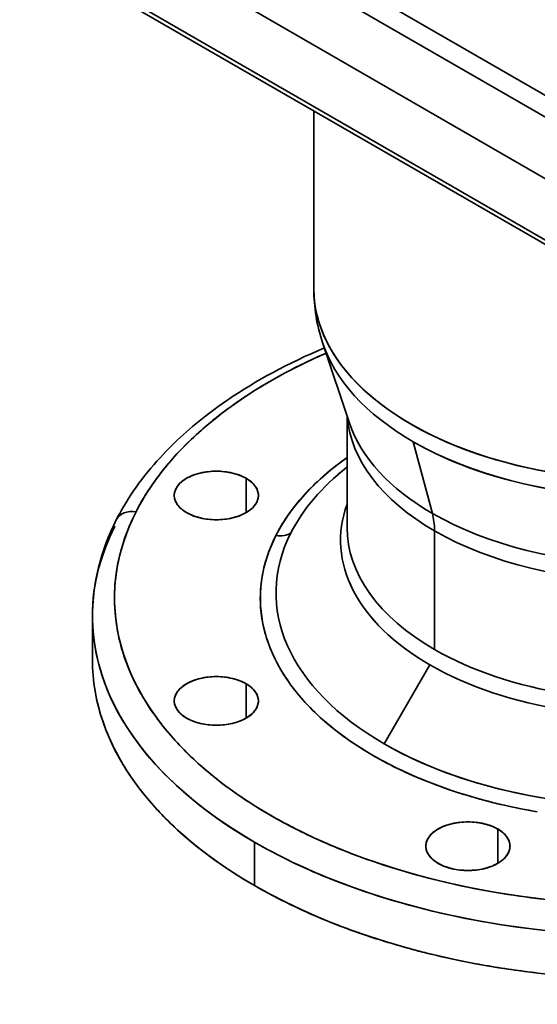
# Model space of a CAD drawing. Header units: inches. Extents: x 3748 to 4949, y 493 to 1838.
# Tile 20 of 27: x 4626 to 4743, y 1449 to 1672. Entities that reach past the tile are written whole.
import ezdxf

# ---------------------------------------------------------------- set-up
doc = ezdxf.new("R2010")
doc.units = ezdxf.units.IN
doc.header["$MEASUREMENT"] = 0

msp = doc.modelspace()

# ---------------------------------------------------------------- linework, layer by layer
at = {"color": 7, "lineweight": 35}
for p, q in [((4628.56, 1721.85), (4755.84, 1648.37)), ((4628.56, 1721.85), (4755.84, 1648.37)), ((4626.43, 1718.18), (4753.71, 1644.69)), ((4753.71, 1644.69), (4626.43, 1718.18)), ((4626.43, 1704.3), (4753.71, 1630.81)), ((4753.71, 1630.81), (4626.43, 1704.3)), ((4753.71, 1630.81), (4626.43, 1704.3)), ((4626.43, 1704.3), (4753.71, 1630.81)), ((4753.71, 1616.93), (4626.43, 1690.42)), ((4626.43, 1690.42), (4753.71, 1616.93)), ((4627.06, 1689.04), (4754.34, 1615.56)), ((4692.86, 1610.91), (4692.86, 1651.05)), ((4700.36, 1556.98), (4700.36, 1582.18)), ((4720.13, 1529.42), (4720.13, 1556.2)), ((4720.13, 1556.2), (4720.13, 1529.42)), ((4719.09, 1525.94), (4708.79, 1508.09)), ((4708.79, 1508.09), (4719.09, 1525.94))]:
    msp.add_line(p, q, dxfattribs=at)
at = {"color": 7, "lineweight": 35, "ltscale": 0.000272}
msp.add_line((4693.61, 1604.79), (4693.61, 1604.8), dxfattribs=at)
at = {"color": 7, "lineweight": 35, "ltscale": 0.475246}
msp.add_line((4694.88, 1598.55), (4700.91, 1580.52), dxfattribs=at)
at = {"color": 7, "lineweight": 35, "ltscale": 0.419167}
for p, q in [((4715.31, 1576.34), (4719.64, 1560.15)), ((4719.64, 1560.15), (4715.31, 1576.34))]:
    msp.add_line(p, q, dxfattribs=at)
at = {"color": 7, "lineweight": 35, "ltscale": 0.193918}
for p, q in [((4677.57, 1560.32), (4677.57, 1568.08)), ((4677.57, 1568.08), (4677.57, 1560.32)), ((4677.57, 1513.92), (4677.57, 1521.68)), ((4677.57, 1521.68), (4677.57, 1513.92)), ((4734.39, 1481.11), (4734.39, 1488.87)), ((4734.39, 1488.87), (4734.39, 1481.11))]:
    msp.add_line(p, q, dxfattribs=at)
at = {"color": 7, "lineweight": 35, "ltscale": 0.244949}
for p, q in [((4642.86, 1527.12), (4642.86, 1536.91)), ((4679.47, 1476.09), (4679.47, 1485.89)), ((4679.47, 1485.89), (4679.47, 1476.09))]:
    msp.add_line(p, q, dxfattribs=at)
at = {"color": 7, "lineweight": 35}
for points in [[(4695.25, 1597.52), (4693.75, 1596.88), (4692.25, 1596.22), (4690.78, 1595.55), (4689.32, 1594.86), (4687.89, 1594.17), (4686.46, 1593.46), (4685.07, 1592.74), (4683.69, 1592.01), (4682.34, 1591.27), (4680.99, 1590.52), (4679.68, 1589.76), (4678.38, 1588.98), (4677.12, 1588.2), (4675.86, 1587.41), (4674.53, 1586.54), (4673.87, 1586.1), (4673.22, 1585.65), (4672.23, 1584.97), (4671.26, 1584.27), (4670.29, 1583.56), (4669.38, 1582.89), (4668.48, 1582.2), (4667.72, 1581.6), (4666.96, 1580.99), (4666.22, 1580.38), (4665.49, 1579.77), (4664.77, 1579.15), (4664.06, 1578.53), (4663.36, 1577.91), (4662.68, 1577.28), (4662.01, 1576.66), (4661.34, 1576.02), (4660.7, 1575.39), (4660.06, 1574.75), (4659.44, 1574.12), (4658.82, 1573.47), (4658.13, 1572.72), (4657.44, 1571.97), (4656.77, 1571.2), (4656.05, 1570.36), (4655.35, 1569.5), (4654.65, 1568.64), (4654, 1567.79), (4653.36, 1566.94), (4652.73, 1566.07), (4652.14, 1565.22), (4651.56, 1564.35), (4650.99, 1563.48), (4650.46, 1562.62), (4649.93, 1561.75), (4649.43, 1560.87), (4649.02, 1560.15), (4648.63, 1559.42), (4648.25, 1558.69)], [(4667.48, 1578.96), (4666.89, 1578.44), (4666.32, 1577.92), (4665.75, 1577.4), (4665.19, 1576.87), (4664.64, 1576.34), (4664.1, 1575.81), (4663.57, 1575.27), (4663.04, 1574.73), (4662.52, 1574.19), (4662.01, 1573.65), (4661.51, 1573.1)], [(4661.51, 1573.1), (4661.27, 1572.82), (4661.02, 1572.55), (4660.78, 1572.27), (4660.54, 1572), (4660.18, 1571.58), (4659.83, 1571.17), (4659.48, 1570.75), (4659.14, 1570.33), (4658.75, 1569.85), (4658.38, 1569.36), (4658, 1568.88), (4657.64, 1568.39), (4657.28, 1567.91), (4656.92, 1567.42), (4656.58, 1566.93)], [(4652.99, 1520.95), (4653.22, 1520.52), (4653.45, 1520.09), (4653.68, 1519.67), (4653.92, 1519.25), (4654.09, 1518.96), (4654.25, 1518.68), (4654.42, 1518.4), (4654.59, 1518.12), (4654.93, 1517.56), (4655.28, 1517), (4655.64, 1516.45), (4656.01, 1515.89), (4656.39, 1515.34), (4656.77, 1514.79), (4657.17, 1514.24)], [(4657.17, 1514.24), (4657.57, 1513.69), (4657.98, 1513.14), (4658.4, 1512.6), (4658.83, 1512.05), (4659.27, 1511.51), (4659.71, 1510.97), (4660.16, 1510.43), (4660.62, 1509.9), (4661.09, 1509.37), (4661.57, 1508.84), (4662.05, 1508.31), (4662.55, 1507.78)], [(4662.55, 1507.78), (4663.05, 1507.26), (4663.55, 1506.74), (4664.07, 1506.22), (4664.59, 1505.71), (4665.12, 1505.19), (4665.66, 1504.68), (4666.21, 1504.18), (4666.76, 1503.67), (4667.32, 1503.17), (4667.89, 1502.67), (4668.47, 1502.17), (4669.05, 1501.68)], [(4652.37, 1499.5), (4651.98, 1500.05), (4651.6, 1500.6), (4651.23, 1501.15), (4650.87, 1501.7), (4650.51, 1502.25), (4650.16, 1502.81), (4649.82, 1503.36), (4649.49, 1503.92), (4649.17, 1504.48), (4648.85, 1505.04), (4648.54, 1505.6), (4648.24, 1506.17)], [(4669.05, 1501.68), (4669.53, 1501.28), (4670.02, 1500.88), (4670.51, 1500.49), (4671, 1500.1), (4671.33, 1499.83), (4671.67, 1499.57), (4672, 1499.32), (4672.34, 1499.06), (4673.03, 1498.54), (4673.72, 1498.03), (4674.42, 1497.53), (4675.13, 1497.02), (4675.84, 1496.52), (4676.57, 1496.03)], [(4657.62, 1493.1), (4657.14, 1493.62), (4656.67, 1494.14), (4656.2, 1494.67), (4655.75, 1495.2), (4655.3, 1495.73), (4654.86, 1496.26), (4654.42, 1496.8), (4654, 1497.33), (4653.58, 1497.87), (4653.17, 1498.41), (4652.77, 1498.96), (4652.37, 1499.5)], [(4663.92, 1487.02), (4663.31, 1487.56), (4662.7, 1488.1), (4662.1, 1488.64), (4661.51, 1489.19), (4661.22, 1489.47), (4660.93, 1489.74), (4660.44, 1490.21), (4659.95, 1490.69), (4659.47, 1491.17), (4659, 1491.65), (4658.53, 1492.13), (4658.07, 1492.61), (4657.62, 1493.1)]]:
    msp.add_lwpolyline(points, dxfattribs=at)
for centre, radius, start, end in [((4748.61, 1474.49), 132.86, 113.5035, 115.7537), ((4742.88, 1486.14), 119.88, 115.7036, 120.3914), ((4734.5, 1500.38), 103.35, 120.3782, 125.5537), ((4725.56, 1512.85), 88, 125.5397, 131.3007), ((4740.14, 1516.6), 68.82, 125.3173, 126.5092), ((4736.11, 1521.88), 62.17, 126.4189, 132.2851), ((4667.92, 1561.42), 7.66, 119.6787, 130.5039), ((4669.23, 1559.17), 10.26, 110.8774, 119.7798), ((4670.18, 1556.72), 12.89, 103.3118, 110.9588), ((4670.69, 1554.64), 15.03, 96.4748, 103.3767), ((4670.84, 1553.45), 16.23, 89.9739, 96.5301), ((4670.86, 1553.45), 16.23, 83.4699, 90.0261), ((4671.01, 1554.64), 15.03, 76.6233, 83.5252), ((4671.52, 1556.72), 12.89, 69.0412, 76.6882), ((4672.47, 1559.17), 10.26, 60.2202, 69.1226), ((4673.78, 1561.42), 7.66, 49.4962, 60.3213), ((4729.68, 1528.94), 52.62, 132.2795, 138.6731), ((4700.45, 1536.13), 53.6, 144.9292, 152.9481), ((4665.31, 1563.94), 4, 143.8849, 160.5847), ((4666.51, 1563.06), 5.49, 130.3995, 143.9204), ((4675.19, 1563.06), 5.49, 36.0796, 49.6005), ((4676.39, 1563.94), 4, 19.4153, 36.1151), ((4664.61, 1564.19), 3.27, 160.7322, 179.8624), ((4664.61, 1564.21), 3.27, 180.1375, 199.2678), ((4677.08, 1564.19), 3.27, 0.1375, 19.2678), ((4677.08, 1564.21), 3.27, 340.7322, 359.8625), ((4723.79, 1534.12), 44.78, 138.6702, 145.5854), ((4665.31, 1564.46), 4, 199.4153, 216.1151), ((4666.51, 1565.33), 5.49, 216.0796, 229.6005), ((4667.92, 1566.97), 7.66, 229.4961, 240.3213), ((4673.78, 1566.97), 7.66, 299.6787, 310.5038), ((4675.19, 1565.33), 5.49, 310.3995, 323.9204), ((4676.39, 1564.46), 4, 323.8849, 340.5847), ((4694.58, 1539.14), 47, 152.9711, 160.9931), ((4669.23, 1569.23), 10.26, 240.2202, 249.1226), ((4670.18, 1571.67), 12.89, 249.0412, 256.6882), ((4670.69, 1573.75), 15.03, 256.6233, 263.5252), ((4671.01, 1573.75), 15.03, 276.4748, 283.3767), ((4671.52, 1571.67), 12.89, 283.3118, 290.9588), ((4672.47, 1569.23), 10.26, 290.8774, 299.7798), ((4718.74, 1537.58), 38.66, 145.5893, 152.9679), ((4670.84, 1574.94), 16.23, 263.4699, 270.0261), ((4670.86, 1574.94), 16.23, 269.9739, 276.5301), ((4714.69, 1539.65), 34.1, 152.9728, 160.9952), ((4690.5, 1540.56), 42.69, 161.0033, 169.8463), ((4711.73, 1540.68), 30.98, 161.0051, 169.8473), ((4688.23, 1540.98), 40.38, 169.8705, 179.3207), ((4710.09, 1540.99), 29.3, 169.8714, 179.3208), ((4688.1, 1541.01), 40.24, 179.3551, 189.068), ((4709.98, 1541), 29.2, 179.3549, 189.0679), ((4690.26, 1541.38), 42.44, 189.1024, 198.6716), ((4711.55, 1541.27), 30.79, 189.1022, 198.6714), ((4714.78, 1542.38), 34.2, 198.6952, 207.7575), ((4694.71, 1542.9), 47.14, 198.6953, 207.7576), ((4684.85, 1527.13), 41.99, 180.0179, 189.7162), ((4719.49, 1544.87), 39.53, 207.7658, 216.081), ((4667.92, 1515.03), 7.66, 119.6787, 130.5039), ((4669.23, 1512.77), 10.26, 110.8774, 119.7798), ((4670.18, 1510.32), 12.89, 103.3118, 110.9588), ((4670.69, 1508.25), 15.03, 96.4748, 103.3767), ((4670.84, 1507.05), 16.23, 89.9739, 96.5301), ((4670.86, 1507.05), 16.23, 83.4699, 90.0261), ((4671.01, 1508.25), 15.03, 76.6233, 83.5252), ((4671.52, 1510.32), 12.89, 69.0412, 76.6882), ((4672.47, 1512.77), 10.26, 60.2202, 69.1226), ((4673.78, 1515.03), 7.66, 49.4962, 60.3213), ((4725.38, 1549.15), 46.81, 216.0758, 223.544), ((4687.22, 1527.56), 44.41, 189.7469, 199.0902), ((4665.31, 1517.54), 4, 143.8849, 160.5847), ((4666.51, 1516.67), 5.49, 130.3995, 143.9204), ((4675.19, 1516.67), 5.49, 36.0796, 49.6005), ((4676.39, 1517.54), 4, 19.4153, 36.1151), ((4664.61, 1517.79), 3.27, 160.7322, 179.8625), ((4664.61, 1517.81), 3.27, 180.1376, 199.2678), ((4665.31, 1518.06), 4, 199.4153, 216.1151), ((4676.39, 1518.06), 4, 323.8849, 340.5847), ((4677.08, 1517.79), 3.27, 0.1375, 19.2678), ((4677.08, 1517.81), 3.27, 340.7322, 359.8624), ((4732.01, 1555.43), 55.95, 223.5304, 230.1615), ((4666.51, 1518.93), 5.49, 216.0796, 229.6005), ((4667.92, 1520.57), 7.66, 229.4962, 240.3213), ((4673.78, 1520.57), 7.66, 299.6787, 310.5038), ((4675.19, 1518.93), 5.49, 310.3995, 323.9204), ((4691.81, 1529.17), 49.27, 199.1087, 207.8259), ((4669.23, 1522.83), 10.26, 240.2202, 249.1226), ((4670.18, 1525.27), 12.89, 249.0412, 256.6882), ((4670.69, 1527.35), 15.03, 256.6233, 263.5252), ((4670.84, 1528.55), 16.23, 263.4699, 270.0261), ((4670.86, 1528.55), 16.23, 269.9739, 276.5301), ((4671.01, 1527.35), 15.03, 276.4748, 283.3767), ((4671.52, 1525.27), 12.89, 283.3118, 290.9588), ((4672.47, 1522.83), 10.26, 290.8774, 299.7798), ((4738.9, 1563.66), 66.68, 230.1442, 236.0113), ((4745.57, 1573.52), 78.59, 235.9938, 241.1964), ((4751.63, 1584.48), 91.12, 241.1803, 245.8208), ((4756.78, 1595.89), 103.63, 245.8068, 249.9792), ((4760.86, 1607.02), 115.49, 249.9665, 253.7517), ((4737.14, 1585.81), 108.31, 235.9938, 241.1965), ((4763.86, 1617.23), 126.14, 253.7422, 257.2083), ((4765.87, 1625.98), 135.11, 257.2004, 260.4033), ((4745.49, 1600.93), 125.58, 241.1804, 245.8209), ((4727.01, 1477.52), 12.89, 103.3118, 110.9588), ((4727.52, 1475.44), 15.03, 96.4748, 103.3767), ((4727.67, 1474.24), 16.23, 89.9739, 96.5301), ((4727.68, 1474.24), 16.23, 83.4699, 90.0261), ((4727.83, 1475.44), 15.03, 76.6233, 83.5252), ((4728.34, 1477.52), 12.89, 69.0412, 76.6882), ((4723.33, 1483.86), 5.49, 130.3995, 143.9204), ((4724.75, 1482.22), 7.66, 119.6787, 130.5038), ((4726.05, 1479.96), 10.26, 110.8774, 119.7798), ((4729.29, 1479.96), 10.26, 60.2202, 69.1226), ((4730.6, 1482.22), 7.66, 49.4962, 60.3213), ((4732.02, 1483.86), 5.49, 36.0796, 49.6005), ((4724.67, 1557.55), 93.09, 229.2609, 234.9633), ((4752.59, 1616.64), 142.82, 245.8069, 249.9792), ((4721.44, 1484.98), 3.27, 160.7322, 179.8624), ((4722.13, 1484.73), 4, 143.8849, 160.5847), ((4733.22, 1484.73), 4, 19.4153, 36.1151), ((4733.91, 1484.98), 3.27, 0.1375, 19.2678), ((4721.44, 1485), 3.27, 180.1376, 199.2678), ((4722.13, 1485.25), 4, 199.4153, 216.1151), ((4733.22, 1485.25), 4, 323.8849, 340.5847), ((4733.91, 1485), 3.27, 340.7322, 359.8625), ((4733.95, 1570.74), 109.21, 234.9493, 240.0754), ((4758.22, 1631.99), 159.17, 249.9674, 253.7526), ((4723.33, 1486.12), 5.49, 216.0796, 229.6005), ((4724.75, 1487.77), 7.66, 229.4962, 240.3213), ((4726.05, 1490.02), 10.26, 240.2202, 249.1226), ((4729.29, 1490.02), 10.26, 290.8774, 299.7798), ((4730.6, 1487.77), 7.66, 299.6787, 310.5038), ((4732.02, 1486.12), 5.49, 310.3995, 323.9204), ((4762.35, 1646.07), 173.84, 253.7428, 257.2089), ((4727.01, 1492.47), 12.89, 249.0412, 256.6882), ((4727.52, 1494.54), 15.03, 256.6233, 263.5252), ((4727.67, 1495.74), 16.23, 263.4699, 270.0261), ((4727.68, 1495.74), 16.23, 269.9739, 276.5301), ((4727.83, 1494.54), 15.03, 276.4748, 283.3767), ((4728.34, 1492.47), 12.89, 283.3118, 290.9588), ((4742.6, 1585.72), 126.51, 240.0623, 244.7095), ((4765.11, 1658.12), 186.21, 257.2009, 260.4038), ((4766.77, 1667.78), 196.01, 260.398, 263.4932), ((4750.22, 1601.78), 144.29, 244.6977, 248.9548), ((4756.52, 1618.04), 161.73, 248.9444, 252.8895), ((4761.33, 1633.57), 177.99, 252.8802, 256.5813), ((4764.65, 1647.4), 192.22, 256.573, 260.089), ((4766.65, 1658.66), 203.65, 260.0814, 263.4646)]:
    msp.add_arc(centre, radius, start, end, dxfattribs=at)
for centre, major_axis, ratio, start_param, end_param in [((4767.86, 1610.91), (75, 0), 0.57735, 3.141553, 5.345532), ((4767.86, 1610.91), (75, 0), 0.57735, 3.14159, 4.426991), ((4751.08, 1611.03), (58.22, 0.36), 0.811504, 3.136568, 3.401367), ((4767.86, 1606.68), (74.32, 0), 0.57735, 3.324186, 3.926991), ((4767.86, 1606.68), (74.32, 0), 0.57735, 3.324152, 3.926991), ((4767.86, 1541), (120, 0), 0.57735, 2.216671, 2.856194), ((4767.86, 1583.76), (67.5, 0), 0.57735, 3.187499, 3.926991), ((4767.86, 1583.76), (67.5, 0), 0.57735, 3.187502, 3.926991), ((4767.86, 1587.98), (68.18, 0), 0.57735, 3.332214, 3.926991), ((4767.86, 1587.98), (68.18, 0), 0.57735, 3.332216, 3.926991), ((4767.86, 1606.68), (74.32, 0), 0.57735, 3.926991, 5.35228), ((4767.86, 1606.68), (74.32, 0), 0.57735, 3.926991, 4.426991), ((4767.86, 1541), (87.07, 0), 0.57735, 2.457873, 2.856194), ((4670.85, 1564.2), (9.5, 0), 0.57735, 0.785398, 3.926991), ((4767.86, 1542.19), (83.54, 0), 0.57735, 2.511628, 2.856194), ((4767.86, 1542.19), (83.54, 0), 0.57735, 2.511613, 2.856194), ((4670.85, 1564.2), (9.5, 0), 0.57735, 3.926991, 7.068583), ((4767.86, 1554.09), (68.96, 0), 0.57735, 2.935037, 3.926991), ((4767.86, 1554.09), (68.96, 0), 0.57735, 2.935143, 3.926991), ((4767.86, 1541), (120, 0), 0.57735, 2.856194, 4.426991), ((4652.71, 1556.42), (4.46, -2.27), 0.783469, 1.949713, 3.141594), ((4652.71, 1556.42), (4.46, -2.27), 0.783495, 1.949754, 3.141632), ((4767.86, 1587.98), (68.18, 0), 0.57735, 3.926991, 5.423102), ((4705.98, 1548.03), (-10, -17.32), 0.57735, 2.356194, 2.617994), ((4767.86, 1587.98), (68.18, 0), 0.57735, 3.926991, 5.423097), ((4705.98, 1548.03), (-10, -17.32), 0.57735, 2.356194, 2.617994), ((4767.86, 1536.92), (125, 0), 0.57735, 2.856194, 3.926991), ((4758.45, 1536.63), (115.59, -0.47), 0.624077, 2.837361, 3.144145), ((4767.86, 1556.98), (67.5, 0), 0.57735, 3.141633, 3.926991), ((4767.86, 1556.98), (67.5, 0), 0.57735, 3.141572, 3.926991), ((4767.86, 1541), (87.07, 0), 0.57735, 2.856194, 4.426991), ((4767.86, 1542.19), (83.54, 0), 0.57735, 2.856194, 3.926991), ((4767.86, 1542.19), (83.54, 0), 0.57735, 2.856194, 3.926991), ((4684.31, 1559.23), (4.46, -2.27), 0.783469, 5.091306, 5.876704), ((4684.31, 1559.23), (4.46, -2.27), 0.783469, 5.091306, 5.876704), ((4767.86, 1583.76), (67.5, 0), 0.57735, 3.926991, 5.461296), ((4767.86, 1583.76), (67.5, 0), 0.57735, 3.926991, 5.461297), ((4767.86, 1556.98), (67.5, 0), 0.57735, 3.926991, 5.997787), ((4767.86, 1556.98), (67.5, 0), 0.57735, 3.926991, 5.997787), ((4767.86, 1554.09), (68.96, 0), 0.57735, 3.926991, 5.997787), ((4767.86, 1554.09), (68.96, 0), 0.57735, 3.926991, 5.997787), ((4767.86, 1536.92), (125, 0), 0.57735, 3.123867, 3.926991), ((4767.86, 1542.19), (83.54, 0), 0.57735, 3.926991, 5.997787), ((4767.86, 1527.12), (125, 0), 0.57735, 3.141633, 3.926991), ((4767.86, 1527.12), (125, 0), 0.57735, 3.926991, 6.283225), ((4670.85, 1517.8), (9.5, 0), 0.57735, 0.785398, 3.926991), ((4670.85, 1517.8), (9.5, 0), 0.57735, 3.926991, 7.068583), ((4767.86, 1541), (120, 0), 0.57735, 4.426991, 5.997787), ((4767.86, 1536.92), (125, 0), 0.57735, 3.926991, 5.997787), ((4767.86, 1536.92), (125, 0), 0.57735, 4.426991, 5.997787), ((4767.86, 1542.19), (83.54, 0), 0.57735, 3.926991, 4.426991), ((4727.67, 1484.99), (9.5, 0), 0.57735, 0.785398, 3.926991), ((4727.67, 1484.99), (9.5, 0), 0.57735, 3.926991, 7.068583), ((4767.86, 1536.92), (125, 0), 0.57735, 3.926991, 4.426991)]:
    msp.add_ellipse(centre, major_axis=major_axis, ratio=ratio, start_param=start_param, end_param=end_param, dxfattribs=at)

doc.saveas('drawing.dxf')
